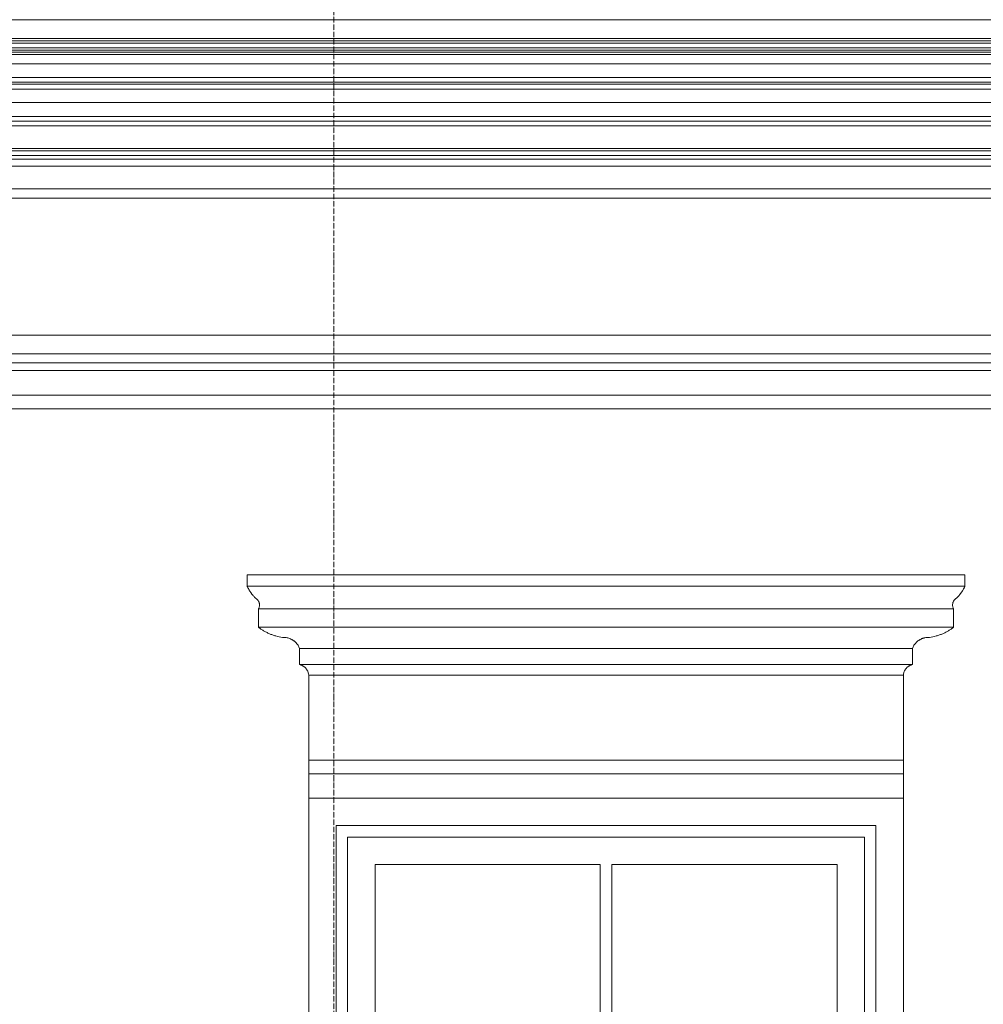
# Model space of a CAD drawing. Header units: millimetres. Extents: x -32192 to 35533, y -1740 to 8822.
# Tile 18 of 26: x 23828 to 25934, y 3175 to 5329. Entities that reach past the tile are written whole.
import ezdxf

# ---------------------------------------------------------------- set-up
doc = ezdxf.new("R2010")
doc.units = ezdxf.units.MM
doc.linetypes.add('_Tracejado pequeno', pattern=[2.25, 1.5, -0.75])
doc.linetypes.add('_Traço - ponto', pattern=[16, 12, -2, 0, -2])
for name, color, linetype, lineweight in [('A-GENM', 13, 'Continuous', 18), ('A-GLAZ', 151, 'Continuous', 18), ('A-GLAZ-HDLN', 1, '_Tracejado pequeno', 18), ('S-GRID', 1, 'Continuous', 9)]:
    doc.layers.add(name, color=color, linetype=linetype, lineweight=lineweight)

# ---------------------------------------------------------------- blocks, each defined once
blk = doc.blocks.new('Window_CV - Window_CV - 2 divisões-4329175-ELEVAÇÃO 2 - MANTER _ DEMOLIR')
at = {"layer": 'A-GLAZ'}
for p, q in [((-15498.4, 3630), (-16798.4, 3630)), ((-16798.4, 3630), (-16798.4, 1584)), ((-15498.4, 1584), (-15498.4, 3630)), ((-16738.4, 1720), (-16738.4, 3570)), ((-16738.4, 3570), (-15558.4, 3570)), ((-15558.4, 3570), (-15558.4, 1720)), ((-16713.4, 3545), (-16713.4, 1745)), ((-16713.4, 3545), (-15583.4, 3545)), ((-15583.4, 1745), (-15583.4, 3545)), ((-16653.4, 3485), (-16653.4, 3144)), ((-16160.9, 3485), (-16653.4, 3485)), ((-16160.9, 3144), (-16160.9, 3485)), ((-16135.9, 3485), (-16135.9, 3144)), ((-15643.4, 3485), (-16135.9, 3485)), ((-15643.4, 3144), (-15643.4, 3485)), ((-16160.9, 3144), (-16653.4, 3144)), ((-15643.4, 3144), (-16135.9, 3144)), ((-16713.4, 3084), (-15583.4, 3084)), ((-16148.4, 3084), (-16713.4, 3084)), ((-16148.4, 3084), (-16148.4, 1745)), ((-16148.4, 1745), (-16148.4, 3084)), ((-15583.4, 3084), (-16148.4, 3084)), ((-16653.4, 2786.5), (-16653.4, 3024)), ((-16653.4, 3024), (-16208.4, 3024)), ((-16208.4, 3024), (-16208.4, 2786.5)), ((-16088.4, 2786.5), (-16088.4, 3024)), ((-16088.4, 3024), (-15643.4, 3024)), ((-15643.4, 3024), (-15643.4, 2786.5)), ((-16208.4, 2786.5), (-16653.4, 2786.5)), ((-15643.4, 2786.5), (-16088.4, 2786.5)), ((-16653.4, 2761.5), (-16208.4, 2761.5)), ((-16653.4, 2067.5), (-16653.4, 2761.5)), ((-16208.4, 2761.5), (-16208.4, 2067.5)), ((-16088.4, 2067.5), (-16088.4, 2761.5)), ((-16088.4, 2761.5), (-15643.4, 2761.5)), ((-15643.4, 2761.5), (-15643.4, 2067.5)), ((-16208.4, 2067.5), (-16653.4, 2067.5)), ((-15643.4, 2067.5), (-16088.4, 2067.5)), ((-16653.4, 2042.5), (-16653.4, 1805)), ((-16653.4, 2042.5), (-16208.4, 2042.5)), ((-16208.4, 1805), (-16208.4, 2042.5)), ((-16088.4, 2042.5), (-15643.4, 2042.5)), ((-16088.4, 2042.5), (-16088.4, 1805)), ((-15643.4, 1805), (-15643.4, 2042.5)), ((-16653.4, 1805), (-16208.4, 1805)), ((-16088.4, 1805), (-15643.4, 1805)), ((-16713.4, 1745), (-15583.4, 1745)), ((-15558.4, 1720), (-16738.4, 1720)), ((-16798.4, 1584), (-15498.4, 1584))]:
    blk.add_line(p, q, dxfattribs=at)
at = {"layer": 'A-GLAZ-HDLN'}
for p, q in [((-15558.4, 3084), (-16733.2, 3084)), ((-16148.4, 2405), (-16733.2, 3084)), ((-15558.4, 3084), (-16148.4, 2405)), ((-16738.4, 1720), (-16148.4, 2405)), ((-16148.4, 2405), (-15558.4, 1720))]:
    blk.add_line(p, q, dxfattribs=at)
blk = doc.blocks.new('ornamento esquadrias - ornamento esquadrias-4133635-ELEVAÇÃO 2 - MANTER _ DEMOLIR')
at = {"layer": 'A-GENM'}
for p, q in [((-4528.8, 4114.9), (-6098.2, 4114.9)), ((-6098.2, 4114.9), (-6098.2, 4089.9)), ((-4528.8, 4089.9), (-4528.8, 4114.9)), ((-4528.8, 4089.9), (-6098.2, 4089.9)), ((-6098.2, 4089.9), (-4528.8, 4089.9)), ((-6073.2, 4039.9), (-4553.8, 4039.9)), ((-4553.8, 4039.9), (-6073.2, 4039.9)), ((-6073.2, 4039.9), (-6073.2, 3999.9)), ((-4553.8, 3999.9), (-4553.8, 4039.9)), ((-4553.8, 3999.9), (-6073.2, 3999.9)), ((-6073.2, 3999.9), (-4553.8, 3999.9)), ((-5983.2, 3953.3), (-4643.8, 3953.3)), ((-4643.8, 3953.3), (-5983.2, 3953.3)), ((-5983.2, 3953.3), (-5983.2, 3918.3)), ((-4643.8, 3918.3), (-4643.8, 3953.3)), ((-4643.8, 3918.3), (-5983.2, 3918.3)), ((-5983.2, 3918.3), (-4643.8, 3918.3)), ((-4663.5, 3894.9), (-5963.5, 3894.9)), ((-5963.5, 3894.9), (-5963.5, 3709.1)), ((-5963.5, 3894.9), (-4663.5, 3894.9)), ((-4663.5, 3709.1), (-4663.5, 3894.9)), ((-4663.5, 3709.1), (-5963.5, 3709.1)), ((-5963.5, 3709.1), (-4663.5, 3709.1)), ((-5963.5, 3679.1), (-5963.5, 3709.1)), ((-4663.5, 3709.1), (-4663.5, 3679.1)), ((-5963.5, 3679.1), (-4663.5, 3679.1)), ((-5963.5, 3626.1), (-5963.5, 3679.1)), ((-5963.5, 3679.1), (-4663.5, 3679.1)), ((-4663.5, 3679.1), (-4663.5, 3626.1))]:
    blk.add_line(p, q, dxfattribs=at)
for points, knots in [([(-6079.6, 4063.3), (-6081.1, 4064.9), (-6083.4, 4067.3), (-6086.2, 4070.6), (-6087.9, 4072.7), (-6089.1, 4074.4), (-6090.3, 4076.1), (-6091.5, 4077.8), (-6092.5, 4079.4), (-6093.5, 4081), (-6094.5, 4082.7), (-6095.4, 4084.4), (-6096.4, 4086.3), (-6097.2, 4087.8), (-6097.7, 4088.9), (-6098.1, 4089.7), (-6098.2, 4089.9), (-6098.2, 4089.9)], [0, 0, 0, 0, 0.142857, 0.214286, 0.285714, 0.321429, 0.357143, 0.428571, 0.464286, 0.5, 0.571429, 0.625, 0.678571, 0.785714, 0.839286, 0.892857, 1, 1, 1, 1]), ([(-4528.8, 4089.9), (-4528.8, 4089.9), (-4529, 4089.5), (-4529.7, 4088.1), (-4530.4, 4086.6), (-4531.3, 4084.9), (-4532.4, 4082.8), (-4533.5, 4081), (-4534.5, 4079.4), (-4535.8, 4077.4), (-4537.2, 4075.4), (-4538.6, 4073.5), (-4539.5, 4072.2), (-4540.8, 4070.6), (-4542.4, 4068.7), (-4544.5, 4066.3), (-4546.2, 4064.5), (-4547.4, 4063.3)], [0, 0, 0, 0, 0.142857, 0.214286, 0.285714, 0.357143, 0.428571, 0.5, 0.535714, 0.571429, 0.678571, 0.705357, 0.732143, 0.785714, 0.839286, 0.892857, 1, 1, 1, 1]), ([(-6073.2, 4039.9), (-6073.2, 4039.9), (-6073, 4040.3), (-6072.2, 4041.8), (-6071.4, 4044.3), (-6070.9, 4047.6), (-6071.1, 4051), (-6071.7, 4053.6), (-6072.3, 4055), (-6072.9, 4056.5), (-6073.8, 4057.9), (-6074.8, 4059.2), (-6076.4, 4061.1), (-6078.1, 4062.5), (-6079.6, 4063.3)], [0, 0, 0, 0, 0.125, 0.25, 0.375, 0.5, 0.625, 0.6875, 0.71875, 0.75, 0.8125, 0.84375, 0.875, 1, 1, 1, 1]), ([(-4547.4, 4063.3), (-4548.2, 4062.9), (-4549.6, 4061.9), (-4551.4, 4060.2), (-4552.7, 4058.6), (-4553.6, 4057.2), (-4554.4, 4055.8), (-4555.2, 4053.9), (-4555.9, 4051), (-4556.2, 4046.2), (-4555, 4042.3), (-4554, 4040.3), (-4553.8, 4039.9), (-4553.8, 4039.9)], [0, 0, 0, 0, 0.0625, 0.125, 0.1875, 0.21875, 0.25, 0.3125, 0.375, 0.5, 0.75, 0.875, 1, 1, 1, 1]), ([(-6073.2, 3999.9), (-6071.5, 3998.6), (-6068, 3996.1), (-6063.3, 3993), (-6059.2, 3990.6), (-6055, 3988.4), (-6050.6, 3986.3), (-6046.1, 3984.4), (-6041.5, 3982.7), (-6033.2, 3980), (-6025.9, 3978.5), (-6020.9, 3977.7)], [-1, -1, -1, -1, -0.875, -0.75, -0.6875, -0.625, -0.5, -0.4375, -0.375, -0.25, 0, 0, 0, 0]), ([(-4606.1, 3977.7), (-4601.1, 3978.5), (-4593.8, 3980), (-4585.5, 3982.7), (-4580.9, 3984.4), (-4577.5, 3985.8), (-4574.2, 3987.3), (-4570.9, 3988.9), (-4567.8, 3990.6), (-4563.7, 3993), (-4559, 3996.1), (-4555.5, 3998.6), (-4553.8, 3999.9)], [-1, -1, -1, -1, -0.75, -0.625, -0.5625, -0.5, -0.4375, -0.375, -0.3125, -0.25, -0.125, 0, 0, 0, 0]), ([(-6020.9, 3977.7), (-6018.2, 3977.9), (-6014.1, 3977.8), (-6008.9, 3976.7), (-6005.7, 3975.6), (-6003.2, 3974.6), (-6001.4, 3973.8), (-5999.6, 3972.8), (-5997.9, 3971.8), (-5996.3, 3970.6), (-5994.7, 3969.4), (-5993.2, 3968.1), (-5991.8, 3966.8), (-5990.4, 3965.3), (-5988.7, 3963.3), (-5985.9, 3959.4), (-5984.1, 3955.8), (-5983.2, 3953.3)], [-1, -1, -1, -1, -0.833333, -0.75, -0.666667, -0.625, -0.583333, -0.541667, -0.5, -0.458333, -0.416667, -0.375, -0.333333, -0.291667, -0.25, -0.166667, 0, 0, 0, 0]), ([(-4643.8, 3953.3), (-4642.9, 3955.8), (-4641.1, 3959.4), (-4637.9, 3963.8), (-4635.7, 3966.3), (-4633.8, 3968.1), (-4632.3, 3969.4), (-4630.7, 3970.7), (-4629, 3971.8), (-4627.3, 3972.8), (-4625.6, 3973.8), (-4623.8, 3974.6), (-4621.9, 3975.4), (-4620, 3976.1), (-4617.5, 3976.8), (-4612.9, 3977.8), (-4608.8, 3977.9), (-4606.1, 3977.7)], [-1, -1, -1, -1, -0.833333, -0.75, -0.666667, -0.625, -0.583333, -0.541667, -0.5, -0.458333, -0.416667, -0.375, -0.333333, -0.291667, -0.25, -0.166667, 0, 0, 0, 0]), ([(-5983.2, 3918.3), (-5982.3, 3918.1), (-5980.9, 3917.7), (-5979.2, 3917), (-5978, 3916.5), (-5976.8, 3915.9), (-5975.6, 3915.2), (-5974.5, 3914.5), (-5973.6, 3913.8), (-5972.9, 3913.3), (-5972.2, 3912.7), (-5971.4, 3912), (-5970.5, 3911), (-5969.6, 3910.1), (-5968.7, 3909), (-5967.9, 3907.9), (-5967.2, 3906.8), (-5966.5, 3905.6), (-5965.9, 3904.4), (-5965.1, 3902.7), (-5964.1, 3899.6), (-5963.6, 3896.8), (-5963.5, 3894.9)], [-1, -1, -1, -1, -0.916667, -0.875, -0.833333, -0.791667, -0.75, -0.708333, -0.666667, -0.645833, -0.625, -0.583333, -0.541667, -0.5, -0.458333, -0.416667, -0.375, -0.333333, -0.291667, -0.25, -0.166667, 0, 0, 0, 0]), ([(-4663.5, 3894.9), (-4663.4, 3896.8), (-4662.9, 3899.6), (-4661.7, 3903.2), (-4660.7, 3905.2), (-4659.8, 3906.8), (-4659.1, 3907.9), (-4658.3, 3909), (-4657.4, 3910.1), (-4656.5, 3911), (-4655.6, 3912), (-4654.6, 3912.9), (-4653.6, 3913.7), (-4652.5, 3914.5), (-4651.4, 3915.2), (-4650.2, 3915.9), (-4649, 3916.5), (-4647.8, 3917), (-4646, 3917.7), (-4644.7, 3918.1), (-4643.8, 3918.3)], [-1, -1, -1, -1, -0.833333, -0.75, -0.666667, -0.625, -0.583333, -0.541667, -0.5, -0.458333, -0.416667, -0.375, -0.333333, -0.291667, -0.25, -0.208333, -0.166667, -0.125, -0.083333, 0, 0, 0, 0])]:
    blk.add_open_spline(points, degree=3, knots=knots, dxfattribs=at)
blk = doc.blocks.new('ORNAMENTO SUPERIOR - ORNAMENTO SUPERIOR-4323885-ELEVAÇÃO 2 - MANTER _ DEMOLIR')
at = {"layer": 'A-GENM'}
for p, q in [((-18632.3, 5328.7), (-2874.7, 5328.7)), ((-2874.7, 5287.4), (-18632.3, 5287.4)), ((-2884.7, 5282.4), (-18622.3, 5282.4)), ((-2889.7, 5277.4), (-18617.3, 5277.4)), ((-2894.7, 5267.4), (-18612.3, 5267.4)), ((-2909.7, 5262.4), (-18597.3, 5262.4)), ((-2914.7, 5257.4), (-18592.3, 5257.4)), ((-2919.7, 5252.4), (-18587.3, 5252.4)), ((-2924.7, 5232.4), (-18582.3, 5232.4)), ((-2934.7, 5202.4), (-18572.3, 5202.4)), ((-2944.7, 5192.4), (-18562.3, 5192.4)), ((-18566, 5176.7), (-2941, 5176.7)), ((-18552.3, 5187.4), (-2954.7, 5187.4)), ((-18545.5, 5147.5), (-2961.4, 5147.5)), ((-2960.8, 5116.7), (-18546.2, 5116.7)), ((-2970.8, 5106.7), (-18536.2, 5106.7)), ((-2980.8, 5096.7), (-18526.2, 5096.7)), ((-2990.8, 5046.7), (-18516.2, 5046.7)), ((-18456.2, 5041.7), (-3050.8, 5041.7)), ((-18452.1, 5031.7), (-3054.9, 5031.7)), ((-3100.8, 5023.7), (-18406.2, 5023.7)), ((-3108.8, 5008.7), (-18398.2, 5008.7)), ((-3138.8, 4958.7), (-18368.2, 4958.7)), ((-3721.6, 4938.7), (-17784.9, 4938.7))]:
    blk.add_line(p, q, dxfattribs=at)
blk = doc.blocks.new('ORNAMENTO 2 - ORNAMENTO 2-4325827-ELEVAÇÃO 2 - MANTER _ DEMOLIR')
at = {"layer": 'A-GENM'}
for p, q in [((-18348.5, 4638.7), (-3058.4, 4638.7)), ((-3058.4, 4598), (-18348.5, 4598)), ((-3088.4, 4578), (-18348.5, 4578)), ((-3721.6, 4561.3), (-17784.9, 4561.3)), ((-3721.6, 4507.7), (-17784.9, 4507.7)), ((-3721.6, 4477.7), (-17784.9, 4477.7))]:
    blk.add_line(p, q, dxfattribs=at)

msp = doc.modelspace()

# ---------------------------------------------------------------- linework, layer by layer
at = {"layer": 'S-GRID', "linetype": '_Traço - ponto'}
msp.add_line((24514.4, -1519.9), (24514.4, 8321.9), dxfattribs=at)

# ---------------------------------------------------------------- block references
at = {"layer": 'A-GENM'}
for name in ['ORNAMENTO SUPERIOR - ORNAMENTO SUPERIOR-4323885-ELEVAÇÃO 2 - MANTER _ DEMOLIR', 'ORNAMENTO 2 - ORNAMENTO 2-4325827-ELEVAÇÃO 2 - MANTER _ DEMOLIR', 'ornamento esquadrias - ornamento esquadrias-4133635-ELEVAÇÃO 2 - MANTER _ DEMOLIR']:
    msp.add_blockref(name, (30422.9, 0), dxfattribs=at)
at = {"layer": 'A-GLAZ'}
msp.add_blockref('Window_CV - Window_CV - 2 divisões-4329175-ELEVAÇÃO 2 - MANTER _ DEMOLIR', (41257.8, -3.9), dxfattribs=at)

doc.saveas('drawing.dxf')
